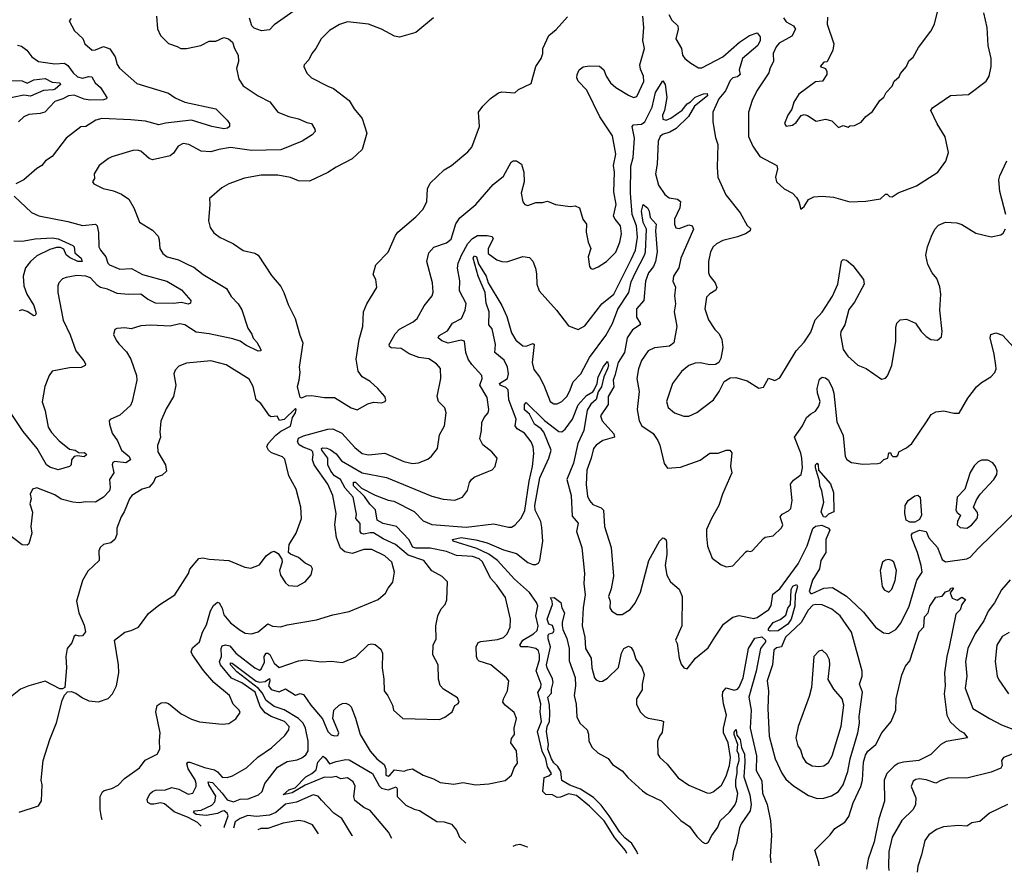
# Model space of a CAD drawing. Extents: x 1245432 to 1420865, y 606325 to 671314.
# Tile 198 of 256: x 1355539 to 1361596, y 610468 to 615713. Entities that reach past the tile are written whole.
import ezdxf

# ---------------------------------------------------------------- set-up
doc = ezdxf.new("R2010")
doc.units = 0

msp = doc.modelspace()

# ---------------------------------------------------------------- linework, layer by layer
at = {"layer": '0CON20XD'}
for points in [[(1357247.3, 615782.7), (1357105, 615681.4), (1357075, 615650.8), (1357025.8, 615644.2), (1356981.7, 615661.7), (1356966.2, 615675), (1356952, 615722)], [(1356380.8, 615735), (1356385.8, 615655.8), (1356406, 615615), (1356455, 615566.7), (1356507.3, 615547.3), (1356530, 615535), (1356565, 615536.2), (1356652.5, 615555), (1356705, 615581.2), (1356745, 615580), (1356795, 615603.8), (1356822.5, 615595), (1356848.8, 615575), (1356860, 615535), (1356882, 615495), (1356884.2, 615455), (1356872.7, 615412.7), (1356887, 615347), (1356914, 615305), (1357005.8, 615245), (1357077.9, 615207.9), (1357127.5, 615145), (1357195, 615116.4), (1357255, 615103.3), (1357305, 615080.6), (1357334.2, 615074.2), (1357355, 615040), (1357356.7, 615025), (1357337.5, 615005), (1357276.2, 614965), (1357145, 614912.7), (1356965, 614907.5), (1356835, 614926), (1356764.4, 614914.4), (1356715, 614900), (1356655, 614903.6), (1356580, 614945), (1356545, 614951.4), (1356514, 614935), (1356485, 614892), (1356465, 614875.7), (1356355, 614851.1), (1356335, 614859.4), (1356283.3, 614905), (1356261.2, 614911.2), (1356235, 614908.6), (1356105, 614870), (1356085, 614858), (1356028.8, 614815), (1355996.2, 614765), (1356000, 614735), (1355987.5, 614715), (1355995, 614703.8), (1356053.3, 614675), (1356115, 614659.4), (1356165, 614638.9), (1356209.6, 614609.6), (1356241.9, 614555), (1356275, 614467.5), (1356355, 614417.5), (1356390.7, 614380.7), (1356397.7, 614357.7), (1356400, 614305), (1356419.2, 614275), (1356446, 614255), (1356515, 614234.6), (1356578, 614205), (1356610.5, 614190.5), (1356667.1, 614145), (1356810.2, 614060.2), (1356840, 614010), (1356881.9, 613965), (1356905, 613928), (1356942.5, 613815), (1356967.9, 613777.9), (1356975, 613754.7), (1356998.6, 613728.6), (1357021.8, 613685), (1357021.4, 613675), (1357005, 613673.9), (1356930.5, 613710.5), (1356895, 613735.4), (1356849.3, 613749.3), (1356705, 613780), (1356625, 613790), (1356555, 613835.4), (1356525, 613841.8), (1356465, 613826.8), (1356346.3, 613833.7), (1356285, 613830), (1356225, 613812), (1356185, 613818), (1356136.7, 613813.3), (1356123.9, 613806.1), (1356116.4, 613776.4), (1356131.7, 613741.7), (1356149.7, 613719.7), (1356195, 613670), (1356222.5, 613625), (1356256.9, 613525), (1356258.5, 613495), (1356231.3, 613365), (1356220.5, 613339.5), (1356155, 613279.5), (1356095.8, 613254.2), (1356090, 613245), (1356090.8, 613225), (1356108.3, 613168.3), (1356141.2, 613121.2), (1356165.4, 613065), (1356212.2, 613025), (1356220, 613005), (1356192.6, 612987.4), (1356125, 612995.7), (1356111.2, 612988.8), (1356108.2, 612975), (1356118.2, 612925), (1356090.7, 612885), (1356096.2, 612835), (1356092.2, 612815), (1356054.4, 612775), (1356005, 612745.5), (1355945, 612747.1), (1355905, 612740.6), (1355865, 612745.7), (1355795, 612764.2), (1355755, 612789.2), (1355645, 612832), (1355617.5, 612825), (1355603.8, 612795), (1355610, 612765), (1355601.4, 612735), (1355616.8, 612683.2), (1355607.8, 612595), (1355614.2, 612555), (1355595, 612487.5), (1355585, 612480), (1355555, 612483.3), (1355458.8, 612555)], [(1355855, 615720), (1355844.1, 615705.9), (1355876.2, 615645), (1355926.6, 615596.6), (1355939.2, 615565), (1355984.5, 615524.5), (1356005, 615526.9), (1356055, 615547.5), (1356093.7, 615533.7), (1356125.5, 615485), (1356138, 615438), (1356152.9, 615415), (1356259.8, 615319.8), (1356455, 615260.6), (1356495, 615232.9), (1356555, 615204.6), (1356744.5, 615164.5), (1356815.7, 615095.7), (1356830, 615075), (1356828.8, 615055), (1356816.7, 615045), (1356795, 615040.9), (1356720, 615055), (1356595.3, 615095.3), (1356435, 615076.7), (1356395, 615065.3), (1356311.8, 615088.2), (1356222.2, 615097.8), (1356045, 615104.3), (1356007.5, 615095), (1355945, 615056.7), (1355915, 615053.3), (1355825, 614984), (1355739.3, 614870.7), (1355698, 614845), (1355675, 614815.7), (1355645, 614797.1), (1355565, 614727.5), (1355515, 614703.3)], [(1356046.2, 610791.4), (1356042.1, 610805), (1356034.5, 610855), (1356034.6, 610935), (1356047.5, 610962.5), (1356058.3, 610971.7), (1356105, 610983.8), (1356145, 611004), (1356184.4, 611045.6), (1356275, 611110), (1356311.7, 611158.3), (1356385, 611193.8), (1356400, 611225), (1356398.8, 611278.8), (1356402.7, 611325), (1356376.2, 611455), (1356385.4, 611494.6), (1356409.8, 611510.2), (1356435, 611512.7), (1356455, 611506.2), (1356532, 611442), (1356595, 611409.1), (1356645, 611394.2), (1356785, 611380), (1356825, 611383.8), (1356867.7, 611412.3), (1356895, 611450), (1356888.8, 611465), (1356853, 611503), (1356829.2, 611555), (1356733.5, 611635), (1356669.4, 611709.4), (1356601.9, 611805), (1356594.3, 611825), (1356602.3, 611847.7), (1356645.8, 611885), (1356664.4, 611945), (1356688.8, 611991.2), (1356713, 612077), (1356731.2, 612108.8), (1356755, 612128.8), (1356765, 612126), (1356785, 612092), (1356795, 612052.5), (1356835, 612003.5), (1356895, 611956.4), (1356925, 611939.4), (1356965.6, 611934.4), (1357005, 611947.1), (1357065, 611995.8), (1357095, 611982.5), (1357145, 611977.8), (1357185, 611990), (1357365, 612020.8), (1357465, 612050.8), (1357565, 612071.4), (1357744.1, 612145.9), (1357788.8, 612185), (1357805, 612216.7), (1357835, 612252.5), (1357844.4, 612315), (1357828.5, 612375), (1357785.6, 612415), (1357705, 612454.1), (1357655, 612454), (1357585, 612429.1), (1357539.5, 612439.5), (1357512.7, 612462.7), (1357487.4, 612527.4), (1357477.8, 612605), (1357486, 612675), (1357466.2, 612786.2), (1357434.6, 612855), (1357349.8, 612975), (1357339.7, 613005), (1357344.7, 613035.3), (1357341.2, 613055), (1357331.3, 613065), (1357282.4, 613082.4), (1357258.1, 613098.1), (1357247.8, 613115), (1357255, 613137.6), (1357285, 613153.5), (1357435, 613193.8), (1357465, 613196.7), (1357520.3, 613170.3), (1357600.1, 613080.1), (1357646.2, 613045), (1357685, 613036.5), (1357784.4, 613045.6), (1357901.2, 612995), (1357955, 612982.5), (1357992.4, 612987.6), (1358050.2, 613009.8), (1358072.3, 613027.7), (1358108.6, 613075), (1358121.1, 613158.9), (1358151.8, 613215), (1358162.9, 613295), (1358154.3, 613324.3), (1358116, 613365), (1358107.5, 613395), (1358129.2, 613505), (1358127.9, 613567.9), (1358103.8, 613595), (1358055, 613625.8), (1357995, 613634.6), (1357935, 613658.2), (1357885, 613690.7), (1357823.6, 613693.6), (1357813.3, 613703.3), (1357812.1, 613715), (1357848.7, 613781.3), (1357875, 613808.9), (1357958.8, 613855), (1357983.8, 613875), (1358027.5, 613952.5), (1358075.7, 614015), (1358083.2, 614036.8), (1358079.1, 614095), (1358044.5, 614225), (1358055, 614278.8), (1358087.3, 614312.7), (1358165, 614340.8), (1358192.5, 614362.5), (1358222.1, 614457.9), (1358246.1, 614493.9), (1358345.7, 614575), (1358451.3, 614698.7), (1358515, 614749.4), (1358563, 614837), (1358575, 614844.3), (1358595, 614844.4), (1358625.6, 614825), (1358640, 614775), (1358641.8, 614715), (1358623.5, 614645), (1358635, 614592.5), (1358646.7, 614575), (1358665, 614570.8), (1358715, 614587.5), (1358755, 614589.2), (1358785, 614597.5), (1358835.8, 614575.8), (1358925, 614564), (1358955, 614568), (1358983.3, 614555), (1359003.8, 614485), (1359025.8, 614455), (1359024.2, 614405), (1359036, 614345), (1359052, 614305), (1359036, 614255), (1359044.3, 614194.3), (1359051.4, 614181.4), (1359065, 614178), (1359097.6, 614192.4), (1359148, 614225), (1359206.6, 614283.4), (1359230, 614345), (1359241.1, 614395), (1359235.6, 614445), (1359201.9, 614485), (1359192.7, 614505), (1359208.5, 614575), (1359193.8, 614653.8), (1359198.5, 614775), (1359191.4, 614815), (1359206.7, 614885), (1359185, 614998.8), (1359107.3, 615115), (1359028.7, 615278.7), (1358974.3, 615335), (1358966.9, 615355), (1358968.1, 615375), (1358980, 615405), (1359005, 615423.8), (1359045, 615430), (1359105, 615427.9), (1359131.9, 615405), (1359146, 615365), (1359174, 615325), (1359206.4, 615296.4), (1359285, 615248), (1359315, 615234), (1359335, 615241.2), (1359377.8, 615332.2), (1359377.3, 615365), (1359358.7, 615408.7), (1359354.7, 615434.7), (1359382.5, 615535), (1359371.8, 615585), (1359377.5, 615665), (1359373.2, 615735)], [(1358085, 615723.8), (1357975, 615634.3), (1357876.1, 615606.1), (1357845, 615611.4), (1357765, 615654.4), (1357685, 615685.6), (1357555, 615700), (1357506.4, 615683.6), (1357445, 615645.8), (1357394.2, 615595), (1357360.8, 615535), (1357335.6, 615504.4), (1357318, 615465), (1357288.8, 615435), (1357286.2, 615425), (1357305, 615383.8), (1357334.2, 615355), (1357435, 615304), (1357468.6, 615288.6), (1357566, 615216), (1357597.5, 615165), (1357646.2, 615105), (1357674.3, 615015), (1357645.3, 614914.7), (1357585, 614857.1), (1357485, 614806), (1357435, 614772), (1357321.2, 614718.8), (1357255, 614722), (1357205, 614741.4), (1357126.8, 614756.8), (1357025, 614755.7), (1356922.6, 614737.4), (1356825, 614703.1), (1356781.4, 614678.6), (1356706.1, 614613.9), (1356709.2, 614575), (1356700, 614475), (1356710, 614435), (1356732.6, 614402.6), (1356772.4, 614372.4), (1356799.7, 614359.7), (1356853.3, 614335), (1356913.2, 614293.2), (1356985, 614275.6), (1357005, 614264.3), (1357088.7, 614138.7), (1357145, 614072.5), (1357164.4, 614035), (1357190.6, 613960.6), (1357233.1, 613875), (1357261.7, 613771.7), (1357281.4, 613725), (1357258.8, 613575), (1357262, 613545), (1357256.1, 613493.9), (1357246.7, 613455), (1357261.7, 613391.7), (1357275, 613387.5), (1357301.7, 613398.3), (1357335, 613400), (1357415, 613388.8), (1357475, 613388), (1357577.5, 613325), (1357615, 613313.3), (1357680, 613350), (1357715, 613359.2), (1357765, 613355.8), (1357786.2, 613365), (1357792, 613375), (1357786, 613395), (1357741.4, 613445), (1357695, 613487.5), (1357645.9, 613515.9), (1357621.7, 613551.7), (1357609.2, 613625), (1357628.2, 613745), (1357649.4, 613825), (1357654.4, 613915.6), (1357674.2, 613965), (1357735.8, 614065), (1357728.8, 614115), (1357713.3, 614145), (1357730, 614205), (1357806.6, 614283.4), (1357850, 614385), (1357865, 614406.2), (1357975, 614500), (1358021.9, 614548.1), (1358044.3, 614595), (1358047, 614673), (1358063.5, 614706.5), (1358150.9, 614789.1), (1358196.2, 614815), (1358295, 614899.2), (1358321.2, 614928.8), (1358367.5, 615055), (1358362, 615145), (1358388.9, 615181.1), (1358435, 615228), (1358485, 615263.3), (1358505, 615270), (1358585, 615263.3), (1358606.4, 615283.6), (1358685, 615320), (1358713.3, 615425), (1358746.7, 615475), (1358756.7, 615505), (1358757.5, 615535), (1358793.3, 615615), (1358838.3, 615651.7), (1358909.5, 615730.5)], [(1359532.5, 615745), (1359550.6, 615710.6), (1359586.7, 615675), (1359590, 615655), (1359574.4, 615595), (1359610, 615535), (1359616.7, 615495), (1359630, 615475), (1359667.5, 615445), (1359715, 615416.2), (1359735, 615416), (1359865, 615485.3), (1359966.1, 615573.9), (1360028.9, 615615), (1360075, 615632.5), (1360095, 615607.5), (1360094.5, 615585), (1360080.7, 615555), (1359985.3, 615475), (1359964.7, 615405), (1359971.9, 615375), (1359955, 615362), (1359925.4, 615354.6), (1359910.2, 615339.8), (1359881.2, 615275), (1359840.8, 615225), (1359802, 615145), (1359802.5, 615085), (1359818.9, 614988.9), (1359834.4, 614945), (1359828.6, 614805), (1359834.3, 614744.3), (1359882.9, 614635), (1359970.9, 614525), (1360015, 614447.5), (1360035, 614427.5), (1360032.5, 614415), (1360003.8, 614396.2), (1359955, 614376.4), (1359865, 614353.9), (1359825, 614334.5), (1359805.5, 614315), (1359789.5, 614285), (1359775.5, 614225.5), (1359775.5, 614155), (1359784.5, 614135), (1359818.1, 614095), (1359828, 614065), (1359821.2, 614048.8), (1359785, 614026.5), (1359764.4, 614005.6), (1359753.1, 613935), (1359776.6, 613866.6), (1359815, 613807.5), (1359841.2, 613781.2), (1359858.8, 613745), (1359864.1, 613695.9), (1359852.3, 613627.7), (1359840, 613605), (1359818.3, 613591.7), (1359785, 613590), (1359725, 613601.9), (1359695, 613599.4), (1359655, 613586.5), (1359610.6, 613549.4), (1359555.6, 613475), (1359518.2, 613365), (1359527.3, 613327.3), (1359568, 613295), (1359625, 613274), (1359655, 613273.8), (1359704.3, 613295.7), (1359806, 613375), (1359842, 613425), (1359872.7, 613487.3), (1359909.5, 613510.5), (1359945, 613512), (1360015, 613492), (1360085, 613446.7), (1360115, 613452.5), (1360145, 613507.5), (1360185, 613492.5), (1360215, 613510), (1360316, 613675), (1360365, 613728.8), (1360405, 613790), (1360432.9, 613867.1), (1360475, 613914.2), (1360538.1, 614011.9), (1360572.5, 614085), (1360595, 614227.5), (1360605, 614236.7), (1360625, 614233.8), (1360665, 614200), (1360691.4, 614165), (1360729.4, 614115), (1360734.4, 614085.6), (1360674.2, 613975), (1360639.1, 613930.9), (1360615.3, 613834.7), (1360590.4, 613795), (1360587.5, 613775), (1360604.2, 613685), (1360633.4, 613643.4), (1360695, 613586.7), (1360746.1, 613566.1), (1360840.7, 613500.7), (1360865, 613506.7), (1360878.3, 613521.7), (1360903.9, 613586.1), (1360929.4, 613735), (1360929.7, 613820.3), (1360935.8, 613845), (1360955, 613867.1), (1360995, 613871.4), (1361050, 613845), (1361084, 613795), (1361115, 613764), (1361145, 613746), (1361185, 613741.2), (1361208.8, 613761.2), (1361214.2, 613795), (1361198.6, 613925), (1361206.2, 614025), (1361200.2, 614070.2), (1361180.3, 614120.3), (1361153.1, 614155), (1361125, 614206.7), (1361113.3, 614265), (1361123.7, 614316.3), (1361148.3, 614381.7), (1361169.2, 614425), (1361191.2, 614448.8), (1361235, 614468.1), (1361304.2, 614464.2), (1361335, 614453.8), (1361420.5, 614400.5), (1361515, 614376.2), (1361575, 614388.8), (1361589.4, 614400.6), (1361602.9, 614427.1)], [(1360237.7, 615725), (1360255, 615700), (1360299.4, 615675), (1360311.8, 615655), (1360288.2, 615611.8), (1360211.7, 615568.3), (1360191.9, 615545), (1360174.2, 615505), (1360175.7, 615455), (1360155, 615416.7), (1360148.1, 615385), (1360074.3, 615275), (1360044.7, 615215.3), (1360022.1, 615145), (1360021.8, 614995), (1360048.9, 614935), (1360092.1, 614872.1), (1360196.7, 614815), (1360200.8, 614795), (1360188.9, 614745), (1360195.6, 614715), (1360242.7, 614672.7), (1360292, 614645), (1360318.3, 614618.3), (1360331.4, 614595), (1360345, 614547.5), (1360365, 614563.3), (1360392.3, 614607.7), (1360425, 614622.2), (1360475, 614627.1), (1360545, 614621.9), (1360645, 614592.2), (1360745, 614595.8), (1360835, 614611.2), (1360865, 614640), (1360875, 614640), (1360890, 614625), (1360905.9, 614624.1), (1360942.3, 614647.7), (1361055, 614690), (1361186.2, 614775), (1361237, 614843), (1361252, 614895), (1361231.7, 614991.7), (1361183.2, 615073.2), (1361143.3, 615155), (1361155, 615170), (1361265, 615246.2), (1361375, 615252.5), (1361485, 615334), (1361503.1, 615365), (1361514.4, 615425), (1361514.4, 615475), (1361496.2, 615555), (1361491.5, 615665), (1361469.1, 615755)], [(1360507.6, 615727.6), (1360505.6, 615685), (1360546.5, 615565), (1360541.9, 615525), (1360507, 615453), (1360485, 615452.5), (1360463.8, 615425), (1360495, 615412.5), (1360504, 615395), (1360504, 615375), (1360477.5, 615335), (1360435, 615330), (1360331.4, 615255), (1360301.4, 615205), (1360287.9, 615162.1), (1360263.6, 615126.4), (1360244.3, 615075), (1360255, 615058.8), (1360292.5, 615065), (1360315, 615081.2), (1360346.1, 615123.9), (1360365, 615130), (1360385, 615124), (1360437.7, 615087.7), (1360495, 615100), (1360535, 615090), (1360575, 615050)], [(1360575, 615050), (1360605, 615062.5), (1360635, 615052.5), (1360645, 615060), (1360675, 615062.5), (1360715, 615082.5), (1360743.6, 615116.4), (1360785, 615147.5), (1360830, 615215), (1360853.9, 615236.1), (1360870, 615265), (1360905.8, 615304.2), (1360917.5, 615335), (1360948.3, 615361.7), (1360957.7, 615382.3), (1360993.8, 615425), (1361009.3, 615460.7), (1361035, 615482), (1361068.2, 615541.8), (1361145, 615641.4), (1361166, 615685), (1361185, 615761.2)], [(1355524.5, 615555.5), (1355549.4, 615549.4), (1355582.5, 615525), (1355613.6, 615483.6), (1355655, 615456.5), (1355755, 615441.2), (1355815, 615445.5), (1355835, 615430.5), (1355868.2, 615385), (1355895, 615361.4), (1355925, 615353.3), (1355965, 615363.5), (1355981.9, 615361.9), (1356003.2, 615325), (1356035.9, 615295.9), (1356075.5, 615235), (1356072.5, 615225), (1356055, 615219.1), (1355971.7, 615218.3), (1355935, 615224.3), (1355875, 615249.4), (1355839.4, 615245), (1355805, 615225.8), (1355755, 615209.1), (1355694.2, 615145), (1355665, 615135.4), (1355595, 615130.5), (1355564, 615116), (1355532.5, 615085)], [(1355475, 615338.4), (1355555, 615336.9), (1355585, 615323.3), (1355625, 615342.8), (1355695, 615350.5), (1355739.1, 615329.1), (1355786.2, 615325), (1355790, 615315), (1355757.1, 615285), (1355745, 615281.1), (1355685, 615277.3), (1355605, 615243.4), (1355565, 615248.9), (1355445, 615224.3)], [(1356655.7, 610752.1), (1356631.9, 610775), (1356575, 610805.1), (1356489.4, 610839.4), (1356428.8, 610888.8), (1356405, 610894.7), (1356365, 610886), (1356345, 610888), (1356327.6, 610897.6), (1356324, 610915), (1356340, 610950), (1356355, 610965.9), (1356375, 610972.3), (1356435, 610974.3), (1356475, 610988.8), (1356518.3, 610978.3), (1356575, 610949.1), (1356605, 610954.4), (1356624.5, 610995), (1356624.6, 611015), (1356617.4, 611037.4), (1356575.3, 611105.3), (1356566.9, 611135), (1356573.3, 611145), (1356585, 611145.6), (1356675, 611111.9), (1356738.3, 611098.3), (1356756.4, 611086.4), (1356785, 611052.7), (1356815, 611051.8), (1356848.1, 611061.9), (1356935, 611110), (1357002.9, 611177.1), (1357087.2, 611232.7), (1357170.6, 611309.4), (1357195, 611343.3), (1357196.7, 611365), (1357168.9, 611395), (1357085, 611426), (1357048.9, 611448.9), (1357017.4, 611487.4), (1356986.7, 611575), (1356905, 611632.7), (1356841.6, 611661.6), (1356773.6, 611745), (1356767.8, 611765), (1356780.3, 611795), (1356777.8, 611845), (1356785, 611862), (1356805, 611868.1), (1356831.6, 611861.6), (1356867.6, 611815), (1356985.5, 611725), (1357015, 611712), (1357025, 611717.3), (1357045, 611760), (1357041.8, 611795), (1357055, 611815.3), (1357065, 611816.5), (1357078, 611808), (1357104.3, 611755), (1357135, 611727.7), (1357255, 611768.8), (1357295, 611774.5), (1357395, 611763.5), (1357455, 611767.3), (1357525, 611757.8), (1357606.9, 611793.1), (1357685, 611870), (1357705, 611874.3), (1357725, 611870), (1357760.5, 611840.5), (1357770, 611815), (1357768.9, 611725), (1357780, 611655), (1357781.2, 611585), (1357803.9, 611553.9), (1357832, 611495), (1357838.8, 611465), (1357895, 611414.2), (1358121.3, 611408.7), (1358155, 611422.9), (1358198.8, 611455), (1358216.7, 611493.3), (1358235, 611503.3), (1358242, 611515), (1358231.7, 611541.7), (1358146.7, 611595), (1358125, 611616.7), (1358114.4, 611655), (1358112.9, 611745), (1358080, 611805), (1358082.9, 611865), (1358100, 611905), (1358099.5, 611985), (1358111.9, 612045), (1358131.2, 612088.8), (1358156.2, 612115), (1358165.9, 612144.1), (1358170, 612255), (1358138, 612288), (1358075, 612323.1), (1358025.2, 612385.2), (1357929, 612419), (1357851.1, 612485), (1357775, 612519), (1357715.6, 612555.6), (1357695, 612557), (1357655, 612547.5), (1357641.1, 612551.1), (1357633.4, 612565), (1357633.8, 612613.8), (1357607.1, 612645), (1357611.4, 612671.4), (1357589.7, 612775), (1357540.7, 612830.7), (1357513.4, 612885), (1357475, 612907.8), (1357453.6, 612935), (1357435.5, 612975), (1357433.9, 613015), (1357398.4, 613065), (1357394.7, 613075.3), (1357400.9, 613079.1), (1357427.6, 613077.6), (1357448.8, 613068.8), (1357485, 613043.1), (1357519.3, 612999.3), (1357645, 612925.8), (1357795, 612896.4), (1358075, 612782.1), (1358145, 612762.9), (1358215, 612756.9), (1358263.8, 612775), (1358294.2, 612815.8), (1358305.8, 612865), (1358318, 612885), (1358335, 612898.6), (1358415, 612930.6), (1358445.5, 612944.5), (1358463.8, 612965), (1358476, 613015), (1358444, 613055), (1358387.2, 613097.2), (1358368.6, 613135), (1358379.4, 613185), (1358381.9, 613235), (1358395.7, 613265), (1358420.6, 613295), (1358424.5, 613315), (1358415, 613388.8), (1358369.4, 613465), (1358382.9, 613505), (1358381.4, 613525), (1358320.8, 613590.8), (1358297.8, 613625), (1358282.8, 613665), (1358274.4, 613735), (1358255, 613741.8), (1358175, 613723.9), (1358135, 613737.9), (1358113.3, 613755), (1358120.3, 613769.7), (1358171.6, 613798.4), (1358201.1, 613845), (1358256.5, 613875), (1358280.3, 613925), (1358286.4, 613966.4), (1358244.5, 614045), (1358245.5, 614105.5), (1358231.2, 614185), (1358235.7, 614215.7), (1358256.3, 614263.7), (1358295, 614335.5), (1358325, 614366.5), (1358355, 614384.5), (1358415, 614385.4), (1358445, 614378.6), (1358451.4, 614365), (1358421.1, 614305), (1358421.8, 614275), (1358475, 614235.7), (1358505, 614225.7), (1358535, 614224), (1358635, 614256.2), (1358675, 614250), (1358695, 614226.7), (1358711.4, 614185), (1358718.7, 614148.7), (1358720, 614085), (1358734.4, 614045), (1358842, 613925), (1358915, 613830), (1358975, 613806), (1359015, 613829.2), (1359119.4, 613965), (1359193.3, 614025), (1359301.4, 614238.6), (1359327.2, 614295), (1359340.5, 614375), (1359332.6, 614445), (1359306.4, 614515), (1359296.2, 614645), (1359298.6, 614811.4), (1359312.3, 614865), (1359321, 614985), (1359306.7, 615055), (1359315, 615065.5), (1359365, 615069.3), (1359385, 615083.5), (1359429.5, 615175), (1359450.4, 615265), (1359495, 615336.2), (1359510, 615315), (1359520, 615235), (1359506.6, 615155), (1359492.9, 615125), (1359495, 615100), (1359515, 615094.8), (1359545, 615106.7), (1359615, 615156), (1359645, 615194.8), (1359665, 615207.7), (1359695, 615236.8), (1359745, 615256.8), (1359768.3, 615258.3), (1359770.7, 615245), (1359689.2, 615180.8), (1359653, 615117), (1359576.7, 615043.3), (1359539, 615021), (1359492.9, 615007.1), (1359478.4, 614995), (1359467.3, 614965), (1359460.5, 614825), (1359449.4, 614765), (1359467.7, 614695), (1359508.5, 614638.5), (1359535, 614616.7), (1359585, 614607.8), (1359603.5, 614593.5), (1359599.5, 614555), (1359567.5, 614485), (1359567.5, 614455), (1359575, 614432.5), (1359595, 614428), (1359655, 614450.8), (1359675, 614443.8), (1359684, 614425), (1359605.5, 614245), (1359593.8, 614186.2), (1359561.9, 614135), (1359557.1, 614105), (1359573, 614067), (1359568, 614015), (1359573.8, 613965), (1359564.3, 613915.7), (1359581.9, 613825), (1359562.9, 613725), (1359536, 613704), (1359445, 613693.3), (1359404.3, 613675.7), (1359365, 613616.9), (1359345.4, 613565), (1359336.2, 613505), (1359348.9, 613425), (1359337.9, 613315), (1359349.5, 613245), (1359365.6, 613215), (1359435, 613168.1), (1359465, 613124), (1359477.8, 613095), (1359503.1, 612983.1), (1359525, 612953.8), (1359605, 612960.8), (1359725, 613003.5), (1359785, 613046.9), (1359835, 613045.7), (1359885, 613065.6), (1359906.7, 613065), (1359919.1, 613049.1), (1359912.2, 612965), (1359919.2, 612925), (1359861.4, 612795), (1359840.8, 612725), (1359794.2, 612645), (1359764.3, 612575.7), (1359763.8, 612535), (1359770, 612475), (1359799.5, 612399.5), (1359855, 612358.8), (1359886.4, 612346.4), (1359925, 612353.8), (1360005, 612440), (1360015, 612446), (1360035, 612441.2), (1360045, 612446.2), (1360115, 612521.2), (1360125, 612528.8), (1360175, 612536.7), (1360225, 612587.5), (1360233.3, 612605), (1360217.5, 612655), (1360228.9, 612671.1), (1360269.3, 612690.7), (1360283.7, 612706.3), (1360291.5, 612755), (1360281.4, 612855), (1360299.3, 612880.7), (1360345.6, 612915), (1360355.5, 612955), (1360350.9, 613015), (1360345, 613046.2), (1360306.2, 613145), (1360355, 613213.8), (1360380, 613265), (1360405, 613288), (1360435, 613304.2), (1360455, 613335.8), (1360463.2, 613365), (1360445.8, 613415), (1360444.8, 613445), (1360459.2, 613500.8), (1360475, 613514.5), (1360495, 613510), (1360513.5, 613495), (1360539.1, 613445), (1360547.8, 613415), (1360565, 613240), (1360604.5, 613154.5), (1360616, 613025), (1360626.8, 613006.8), (1360655, 612989.2), (1360725, 612979.2), (1360818.3, 612981.7), (1360833.8, 612986.2), (1360855, 613007.5), (1360880, 613015), (1360885, 613047.5), (1360898.3, 613048.3), (1360900, 613035), (1360910, 613025), (1360935, 613026.7), (1360943.3, 613035), (1360947.5, 613055), (1360995, 613078.8), (1361026.2, 613105), (1361118.3, 613238.3), (1361146.8, 613283.2), (1361175, 613300.8), (1361224.2, 613305.8), (1361285, 613291.9), (1361317.8, 613292.2), (1361370.9, 613385), (1361425.3, 613454.7), (1361455, 613481.8), (1361512.9, 613515), (1361536.9, 613543.1), (1361545.4, 613564.6), (1361544.5, 613585), (1361534.4, 613655), (1361508, 613755), (1361513.3, 613776.7), (1361543.6, 613786.4), (1361585, 613772.5), (1361655, 613696)], [(1361605.5, 614515), (1361568.6, 614655), (1361562.7, 614727.3), (1361567.5, 614752.5), (1361611.2, 614845)], [(1355505, 614626.7), (1355612.5, 614527.5), (1355656.4, 614506.4), (1355835, 614472), (1355925, 614447.7), (1356005.3, 614455.3), (1356015.5, 614445), (1356024.1, 614404.1), (1356025.5, 614315), (1356035, 614294.3), (1356068.8, 614255), (1356081.5, 614215), (1356090.8, 614205), (1356155, 614177.9), (1356226.8, 614183.2), (1356295, 614144.6), (1356445, 614104.6), (1356535, 614050.6), (1356591.2, 613985), (1356590.5, 613969.5), (1356575, 613962.9), (1356533.8, 613973.8), (1356485, 613967.7), (1356375, 613968.9), (1356325, 613993.8), (1356285, 614024.7), (1356208.1, 614021.9), (1356137.7, 614027.7), (1356080, 614055), (1356035, 614066.4), (1356017.5, 614077.5), (1355975, 614124.3), (1355946.2, 614135), (1355890.8, 614139.2), (1355825, 614127.5), (1355801.2, 614118.8), (1355778.8, 614095), (1355772.5, 614075), (1355772.9, 614035), (1355805.5, 613865), (1355848.9, 613775), (1355883.8, 613675), (1355934.4, 613615), (1355944.2, 613595), (1355941.2, 613585), (1355916.4, 613573.6), (1355845, 613570.4), (1355738.8, 613551.2), (1355721.2, 613525), (1355694.2, 613455.8), (1355677.7, 613362.3), (1355696.4, 613306.4), (1355715, 613206.7), (1355735, 613172.9), (1355781.9, 613121.9), (1355845, 613070.9), (1355879.4, 613065), (1355905, 613047.7), (1355935, 613050.6), (1355946.4, 613045), (1355950.4, 613035), (1355935, 613024.4), (1355895, 613030), (1355873.1, 613025), (1355858.5, 613005), (1355856.5, 612973.5), (1355845, 612964.2), (1355775, 612944.6), (1355725, 612959.4), (1355704.4, 612975), (1355645.9, 613075), (1355559.5, 613179.5), (1355465, 613320)], [(1356797.9, 610742.9), (1356797.7, 610745), (1356821.8, 610815), (1356815, 610832.4), (1356797.2, 610845), (1356785, 610844.9), (1356755, 610829.5), (1356685, 610817.1), (1356625, 610824), (1356607.6, 610835), (1356613.6, 610846.4), (1356655, 610849.6), (1356719.9, 610880.1), (1356738.6, 610901.4), (1356745.7, 610935.7), (1356702.4, 611005), (1356698.9, 611025), (1356725, 611019.4), (1356785.4, 610955.4), (1356815, 610914.3), (1356855, 610901), (1356895, 610916.9), (1356945, 610920.2), (1357007.5, 610945), (1357030.8, 610965), (1357047.5, 611015), (1357125.7, 611115), (1357185, 611150), (1357245, 611160.4), (1357275, 611172.2), (1357299.1, 611190.9), (1357314.3, 611215), (1357313.4, 611275), (1357296.3, 611355), (1357283.3, 611385), (1357254.5, 611415), (1357165, 611468), (1357105, 611487.5), (1357055, 611524.8), (1357030.9, 611570.9), (1357008.6, 611598.6), (1356875, 611701.1), (1356835.7, 611745), (1356835, 611755.6), (1356845, 611754.3), (1356994.4, 611644.4), (1357015, 611637.9), (1357049.1, 611640.9), (1357075, 611659.4), (1357077.5, 611645), (1357069.8, 611615), (1357085, 611593.4), (1357135, 611579), (1357175, 611596.9), (1357235, 611558.5), (1357265, 611566.9), (1357285, 611562.1), (1357329.6, 611495), (1357402.7, 611412.7), (1357435, 611334.3), (1357455, 611314.5), (1357475, 611306.7), (1357495, 611309.2), (1357503.1, 611325), (1357464.4, 611415), (1357471.4, 611465), (1357503.2, 611496.8), (1357525, 611506.2), (1357545, 611507.5), (1357565, 611497.5), (1357578.8, 611485), (1357605.3, 611415.2), (1357633.5, 611315), (1357695, 611213.3), (1357736.7, 611165), (1357781.2, 611131.2), (1357790.9, 611105), (1357790.6, 611065), (1357805, 611059.1), (1357815, 611064.7), (1357845, 611098.5), (1357905, 611090.6), (1357925, 611097.5), (1357955, 611104.3), (1358021.2, 611065), (1358085, 611043.3), (1358125, 611020), (1358209.3, 611009.3), (1358265, 611019.4), (1358345, 611005.8), (1358425, 611012), (1358525, 611033.3), (1358564.1, 611065.9), (1358580.3, 611109.7), (1358601.7, 611138.3), (1358595.8, 611215.8), (1358560, 611265), (1358565, 611290), (1358583.8, 611315), (1358580.6, 611355), (1358594.4, 611415), (1358580.3, 611450.3), (1358525.7, 611495), (1358511.1, 611515), (1358514.4, 611535), (1358540.4, 611585), (1358547.5, 611645), (1358534.3, 611665), (1358436.2, 611745), (1358366.1, 611766.1), (1358355, 611776), (1358348.8, 611795), (1358346.4, 611855), (1358359.4, 611880.6), (1358375, 611887.7), (1358479.2, 611899.2), (1358515, 611911.5), (1358538.2, 611935), (1358556.9, 611975), (1358557.8, 612025), (1358527.4, 612157.4), (1358474.4, 612235), (1358435, 612276.9), (1358385, 612378.2), (1358365, 612395.3), (1358325, 612410.3), (1358225, 612416.2), (1358165, 612440.8), (1358065, 612461.9), (1357975, 612462.4), (1357958.4, 612468.4), (1357933.3, 612515), (1357857.1, 612595), (1357775.8, 612614.2), (1357738, 612635), (1357727.1, 612697.1), (1357692.8, 612732.8), (1357659.8, 612779.8), (1357592, 612845), (1357592.9, 612867.1), (1357605, 612867), (1357640.8, 612830.7), (1357725, 612788), (1357805, 612757.3), (1357840.5, 612750.5), (1357966.4, 612686.4), (1358021, 612631), (1358075, 612607.5), (1358285, 612590.2), (1358455, 612612.3), (1358545, 612590), (1358565, 612590.8), (1358585, 612604), (1358623.4, 612646.6), (1358646.7, 612693.3), (1358672.7, 612875), (1358694.1, 612964.1), (1358701.4, 613045), (1358697.5, 613085), (1358685, 613115.5), (1358645, 613169.6), (1358600, 613195), (1358587.6, 613215), (1358592.1, 613255), (1358548.8, 613375), (1358543.5, 613435), (1358529.7, 613449.7), (1358495.4, 613465), (1358490.8, 613475), (1358540.6, 613505), (1358545.7, 613535), (1358540, 613575), (1358519.1, 613619.1), (1358462, 613665), (1358466.2, 613715), (1358445, 613811.2), (1358424.6, 613835), (1358427.8, 613915), (1358408.6, 613968.6), (1358402.9, 614035), (1358358.7, 614135), (1358328.1, 614245), (1358335, 614261.1), (1358348.4, 614255), (1358360.9, 614210.9), (1358408.5, 614135), (1358421.6, 614095), (1358505.4, 613955.4), (1358536.6, 613886.6), (1358565, 613787.5), (1358591.6, 613741.6), (1358635, 613706.8), (1358655, 613705.4), (1358695, 613720), (1358703.8, 613715), (1358691.8, 613605), (1358701.4, 613561.4), (1358736, 613516), (1358763.6, 613465), (1358803.1, 613365), (1358825, 613350), (1358845, 613350.6), (1358875, 613364.4), (1358905, 613395.6), (1358922, 613425), (1358942.7, 613485), (1358990.9, 613535), (1359045, 613633.8), (1359145, 613769.6), (1359186.3, 613843.7), (1359218.3, 613931.7), (1359285.9, 614034.1), (1359300.4, 614099.6), (1359328.7, 614161.3), (1359383.2, 614265), (1359388.3, 614285), (1359394.2, 614424.2), (1359374.6, 614465), (1359363.2, 614535), (1359375, 614575.6), (1359401, 614555), (1359411, 614535), (1359417.7, 614495), (1359453.6, 614455), (1359450, 614415), (1359460.5, 614285), (1359450.8, 614225), (1359437.8, 614195), (1359406.2, 614155), (1359388.5, 614105), (1359378.8, 613985), (1359333.3, 613935), (1359332.8, 613882.8), (1359356.5, 613845), (1359355.6, 613835), (1359308.4, 613805), (1359275.7, 613755), (1359260.4, 613665), (1359221.2, 613605), (1359200.2, 613525), (1359190.2, 613495), (1359194.7, 613455), (1359159.2, 613395), (1359160, 613345), (1359111.1, 613275), (1359122.9, 613245), (1359194.4, 613165), (1359197.5, 613145), (1359126.9, 613125), (1359084.2, 613095), (1359068.6, 613075), (1359054.7, 613015), (1359027.6, 612942.4), (1359023.5, 612853.5), (1359032.1, 612782.1), (1359045, 612754.2), (1359065, 612730.6), (1359115, 612709.4), (1359129.4, 612695), (1359136.9, 612595), (1359178.5, 612465), (1359190.9, 612289.1), (1359177.9, 612212.1), (1359161.4, 612165), (1359170.8, 612135), (1359170, 612095), (1359182, 612075), (1359214.3, 612054.3), (1359245, 612054.4), (1359294.2, 612085), (1359325, 612122.5), (1359358.3, 612191.7), (1359408.8, 612385), (1359475, 612505.7), (1359495, 612525.8), (1359504.2, 612524.2), (1359515, 612513.3), (1359518.9, 612495), (1359520.4, 612425), (1359509.6, 612355), (1359520.4, 612295), (1359543.3, 612255), (1359595, 612210), (1359614.5, 612165), (1359611.2, 611985), (1359573.8, 611895), (1359583.3, 611875), (1359596.2, 611785), (1359608.8, 611748.8), (1359625, 611726.7), (1359645, 611720), (1359695.8, 611784.2), (1359775, 611848.8), (1359814.2, 611915), (1359868.6, 611995), (1359925, 612038.2), (1359965, 612047.5), (1360055, 612028.6), (1360075, 612036), (1360147.5, 612085), (1360161.5, 612108.5), (1360171.7, 612178.3), (1360215, 612212.1), (1360327.4, 612365), (1360383.4, 612476.6), (1360417.9, 612582.1), (1360433.7, 612596.3), (1360474.2, 612604.2), (1360515.1, 612585.1), (1360522.2, 612572.2), (1360498.7, 612515), (1360497.3, 612435), (1360467.1, 612385), (1360459.7, 612335), (1360416.8, 612265), (1360396.2, 612195), (1360405, 612183.3), (1360415, 612183.3), (1360485, 612215.8), (1360538.9, 612218.9), (1360625, 612165.7), (1360685, 612112.2), (1360729.1, 612069.1), (1360804.4, 611975), (1360851.8, 611941.8), (1360885, 611937.1), (1360929.2, 611960.8), (1360959.6, 612000.4), (1361011.1, 612105), (1361058.8, 612265), (1361090.4, 612315), (1361085.4, 612354.6), (1361061.7, 612435), (1361026.3, 612523.7), (1361025.4, 612544.6), (1361031.9, 612555), (1361075, 612571.9), (1361114.7, 612564.7), (1361130.7, 612525), (1361185.4, 612465), (1361213, 612393), (1361235, 612377.8), (1361365, 612396.4), (1361385, 612407.2), (1361435, 612459.2), (1361694.6, 612715)], [(1355502.9, 614352.9), (1355555, 614351), (1355635, 614364.3), (1355738.8, 614371.2), (1355775.2, 614365.2), (1355865, 614323.8), (1355873.1, 614315), (1355879, 614279), (1355916.2, 614245), (1355923.9, 614226.1), (1355896.7, 614225), (1355845, 614249.2), (1355825, 614266.2), (1355811, 614301), (1355790.5, 614310.5), (1355765, 614310.9), (1355725, 614299.9), (1355645, 614260.8), (1355605.4, 614225), (1355575, 614186.7), (1355560.4, 614135), (1355563.9, 614075), (1355583.1, 614025), (1355625.3, 613955), (1355641.1, 613905), (1355635, 613893.8), (1355625, 613892), (1355585, 613918.5), (1355555, 613927.5), (1355535, 613921.4)], [(1355535, 610838.8), (1355655, 610877.5), (1355673, 610907), (1355676.2, 611005), (1355670, 611035), (1355683.3, 611155), (1355724, 611285), (1355765, 611387.5), (1355800, 611525), (1355815, 611556.7), (1355832.5, 611577.5), (1355855, 611580.8), (1355885, 611570.8), (1355925, 611540.8), (1355965, 611523.1), (1356024.2, 611515.8), (1356082.7, 611537.3), (1356108.8, 611565), (1356134.1, 611615.9), (1356149.2, 611695), (1356147.5, 611745), (1356122.5, 611895), (1356185, 611944.2), (1356225, 611954.4), (1356270, 611975), (1356330.6, 612059.4), (1356395, 612110.8), (1356494, 612175), (1356578, 612305), (1356586.4, 612333.6), (1356641.7, 612398.3), (1356665, 612402.5), (1356705, 612393.8), (1356825, 612386.9), (1356924.3, 612344.3), (1356961.7, 612338.3), (1357015, 612358.8), (1357054.6, 612415.4), (1357085, 612437.5), (1357105, 612444), (1357128.3, 612428.3), (1357152.5, 612395), (1357153.8, 612375), (1357138.1, 612325), (1357143.5, 612295), (1357175, 612248), (1357193.1, 612233.1), (1357245, 612228.6), (1357295, 612254.2), (1357331.9, 612298.1), (1357341.1, 612335), (1357331.2, 612351.2), (1357295, 612369.4), (1357255, 612404.3), (1357204.1, 612424.1), (1357192.5, 612435), (1357197.5, 612485), (1357240.6, 612555), (1357271.5, 612645), (1357268.1, 612715), (1357239.2, 612825), (1357195, 612907.5), (1357169.6, 613009.6), (1357154.6, 613024.6), (1357088.5, 613048.5), (1357069.4, 613065), (1357060, 613085), (1357068.1, 613105), (1357113.8, 613156.2), (1357145, 613180.8), (1357205, 613212.5), (1357217.5, 613265), (1357236.2, 613295), (1357240, 613315), (1357235, 613320), (1357165.8, 613254.2), (1357137, 613247), (1357123.6, 613273.6), (1357085, 613269.2), (1357075, 613276), (1357022.5, 613352.5), (1356994.4, 613375), (1356975, 613456.7), (1356950.9, 613500.9), (1356809.8, 613589.8), (1356715, 613614.4), (1356565, 613599.2), (1356517.7, 613582.3), (1356495, 613557.5), (1356488, 613535), (1356500, 613465), (1356485.8, 613395.8), (1356440.7, 613319.3), (1356407.7, 613242.3), (1356400.8, 613175), (1356404.2, 613145), (1356387.2, 613092.8), (1356388.5, 613055), (1356435.5, 612975), (1356441.4, 612935), (1356415, 612910), (1356375, 612896.7), (1356362.3, 612867.7), (1356335, 612836.7), (1356292.5, 612825), (1356229.2, 612785), (1356215, 612766), (1356180.8, 612685), (1356162.9, 612655), (1356136, 612585), (1356135.7, 612545), (1356124.4, 612515.6), (1356100, 612495), (1356054.6, 612485.4), (1356034.2, 612465), (1356026, 612445), (1356027.5, 612385), (1355958.9, 612321.1), (1355925, 612263.3), (1355889.2, 612135), (1355902, 612065), (1355935, 611987.5), (1355943, 611947), (1355925, 611922.5), (1355905, 611920), (1355885, 611926.2), (1355875, 611920), (1355860, 611880), (1355830, 611845), (1355822.5, 611795), (1355826.9, 611725), (1355815.8, 611604.2), (1355803, 611597), (1355785, 611597.5), (1355695, 611643.1), (1355595, 611614.4), (1355544.6, 611595.4), (1355472.1, 611537.9)], [(1359274.7, 610583), (1359265, 610601.2), (1359200.1, 610680.1), (1359133.8, 610783.8), (1359045, 610875.3), (1358965, 610940.8), (1358915, 610950.4), (1358865, 610930), (1358845, 610927.8), (1358816.7, 610945), (1358775, 610945.8), (1358758, 610965), (1358765, 611050.9), (1358795, 611060.4), (1358811.1, 611075), (1358786, 611116), (1358774.8, 611165), (1358753.2, 611213.2), (1358725.2, 611335), (1358748.8, 611395), (1358740.5, 611455), (1358745.2, 611505.2), (1358725.9, 611574.1), (1358745.4, 611605), (1358747.8, 611625), (1358716.2, 611706.2), (1358737.1, 611775), (1358737.4, 611805), (1358729.7, 611829.8), (1358715, 611843.8), (1358665, 611854.4), (1358624.7, 611854.7), (1358615.6, 611865), (1358633.1, 611895), (1358700.4, 611935), (1358721.6, 611955), (1358727.4, 611985), (1358714.7, 612045), (1358726.1, 612106.1), (1358718.3, 612128.3), (1358675, 612188.4), (1358581.8, 612271.8), (1358477.4, 612385), (1358425, 612424.6), (1358350.1, 612460.1), (1358205, 612504), (1358201.1, 612515), (1358255, 612527.7), (1358344.1, 612514.1), (1358415, 612495.6), (1358515, 612452.2), (1358595, 612428.5), (1358665, 612374), (1358695, 612361.1), (1358715, 612361.2), (1358730.7, 612369.3), (1358738.4, 612385), (1358757, 612505), (1358750.8, 612589.2), (1358744.8, 612625), (1358709.1, 612695), (1358707.7, 612725), (1358738.2, 612895), (1358793.2, 613015), (1358808, 613065), (1358763.4, 613175), (1358746, 613196), (1358706.5, 613225), (1358675.5, 613285.5), (1358645, 613313.7), (1358645, 613345.8), (1358655, 613357.1), (1358768.2, 613248.2), (1358855, 613179.4), (1358875, 613178.1), (1358895.2, 613194.8), (1358940.3, 613255), (1358975, 613342.9), (1359025, 613401.2), (1359065, 613424), (1359073.8, 613435), (1359090.9, 613475), (1359098.3, 613515), (1359130.3, 613579.7), (1359155, 613610), (1359160.3, 613585), (1359155.9, 613565.9), (1359133.3, 613516.7), (1359118.7, 613455), (1359097.2, 613422.8), (1359085, 613376.8), (1359052.9, 613347), (1359029.5, 613310.5), (1359009.4, 613185), (1358971.5, 613105), (1358945.4, 612984.6), (1358904.6, 612885), (1358930.6, 612785), (1358937.8, 612657.8), (1358974.6, 612615), (1358963.4, 612563.4), (1358997.3, 612465), (1359013.4, 612305), (1359009.7, 612245), (1359016.7, 612175), (1359004.3, 612095), (1358998.3, 611985), (1359016.4, 611915), (1359020, 611845), (1359054.6, 611785), (1359058.8, 611725), (1359075.7, 611665), (1359085, 611652.5), (1359107.7, 611642.3), (1359125, 611644.2), (1359155, 611661.9), (1359222.9, 611727.1), (1359241.2, 611815), (1359255, 611844.4), (1359285, 611859.2), (1359300.5, 611850.5), (1359315.4, 611825.4), (1359328.3, 611778.3), (1359365.2, 611725.2), (1359380.8, 611685), (1359369.1, 611625), (1359368.9, 611591.1), (1359332.5, 611535), (1359332.4, 611502.4), (1359355.7, 611455), (1359385.4, 611425.4), (1359405, 611415.6), (1359485, 611402.5), (1359500, 611395), (1359491.7, 611328.3), (1359473.8, 611305), (1359462, 611275), (1359464, 611195), (1359476.2, 611175), (1359522.9, 611132.9), (1359589.2, 611049.2), (1359655, 611004.5), (1359765, 610955.8), (1359785, 610954.2), (1359805, 610962), (1359856.8, 611003.2), (1359885, 611059.2), (1359905.9, 611125), (1359911.9, 611175), (1359896.7, 611265), (1359868.8, 611325), (1359869.4, 611355), (1359887, 611435), (1359868.3, 611505), (1359861.9, 611555), (1359865, 611578), (1359885, 611602.9), (1359935, 611587.3), (1359955, 611594.4), (1359965, 611606.5), (1359989.9, 611665), (1360022, 611845), (1360061.6, 611908.4), (1360105, 611916.2), (1360127.5, 611895), (1360126, 611885), (1360096.4, 611845), (1360070.3, 611705), (1360023.6, 611545), (1360039, 611465), (1360032.7, 611355), (1360070.6, 611185), (1360070, 611095), (1360105, 611030.8), (1360107.8, 610955), (1360137.9, 610885), (1360157.8, 610785), (1360164.3, 610695), (1360155.8, 610565), (1360158.9, 610526)], [(1360495, 612653), (1360484.5, 612654.5), (1360468.7, 612685), (1360485.4, 612745), (1360474.1, 612815), (1360460.9, 612845), (1360458.1, 612875), (1360433.9, 612955), (1360434.8, 612975.2), (1360445, 612985.4), (1360451.5, 612975), (1360452.1, 612942.1), (1360527.7, 612857.7), (1360545.7, 612805), (1360547.2, 612685), (1360515, 612672), (1360495, 612653)], [(1361365, 612584.3), (1361395, 612602.5), (1361429.4, 612645), (1361434, 612665), (1361430.5, 612680.5), (1361407.5, 612715), (1361425, 612760), (1361447.1, 612795), (1361532.5, 612885), (1361550.8, 612915), (1361552, 612935), (1361541.2, 612965), (1361525, 612986.2), (1361495, 613003.8), (1361455, 613003.3), (1361435, 612993.3), (1361411.2, 612968.8), (1361385, 612927.5), (1361353.3, 612825), (1361306, 612775), (1361297.5, 612695), (1361305, 612681.2), (1361327.5, 612665), (1361308.6, 612625), (1361305.8, 612605), (1361325, 612588.6), (1361365, 612584.3)], [(1361015, 612620.9), (1360991.8, 612635), (1360984.6, 612675), (1360987.1, 612725), (1361004.6, 612755.4), (1361045, 612784), (1361065, 612788.8), (1361077.5, 612775), (1361086.9, 612665), (1361075, 612638.6), (1361045, 612622), (1361015, 612620.9)], [(1360885, 612192), (1360905, 612210), (1360925, 612263.8), (1360931.9, 612325), (1360916.7, 612375), (1360905, 612386.2), (1360885, 612391.2), (1360865, 612387.5), (1360847.5, 612375), (1360832.1, 612325), (1360844.4, 612225), (1360856.2, 612205), (1360885, 612192)], [(1361633, 612267), (1361579.2, 612205), (1361535.2, 612124.8), (1361496.9, 612075), (1361470.4, 612015), (1361416, 611936), (1361371.3, 611845), (1361357.3, 611765), (1361365.9, 611675), (1361355, 611601.2), (1361402.9, 611475), (1361505, 611414.5), (1361579.2, 611375), (1361675, 611337.1)], [(1360155, 611951.5), (1360144.8, 611955), (1360144.8, 611965), (1360174.7, 612005.3), (1360217.1, 612022.9), (1360251, 612049), (1360265, 612092.5), (1360280.2, 612115), (1360285, 612207.5), (1360295, 612228), (1360318.1, 612238.1), (1360322.8, 612225), (1360309.2, 612175), (1360307.5, 612105), (1360285.2, 612025), (1360265, 611994.1), (1360205, 611954), (1360155, 611951.5)], [(1360456.8, 610506.7), (1360455.9, 610525.9), (1360430, 610605), (1360525, 610698.6), (1360553.4, 610736.6), (1360615, 610776.2), (1360639.5, 610810.5), (1360666.8, 610895), (1360714.3, 610995), (1360723.8, 611035), (1360729.2, 611145), (1360741.6, 611188.4), (1360756.7, 611213.3), (1360805.2, 611254.8), (1360843.2, 611325), (1360900, 611395), (1360928.1, 611465), (1360930.9, 611535), (1360966.4, 611683.6), (1360988, 611735), (1361015, 611768.8), (1361073.1, 611946.9), (1361101.1, 611978.9), (1361105, 612038.5), (1361126.8, 612063.2), (1361137.6, 612105), (1361175, 612160.8), (1361213.8, 612166.2), (1361235, 612192.5), (1361258.8, 612201.2), (1361267.5, 612215), (1361277.5, 612217.5), (1361282.5, 612215), (1361262.3, 612187.7), (1361275, 612153.3), (1361305, 612142.5), (1361335, 612160), (1361357, 612147), (1361333.8, 612116.2), (1361325, 612082.5), (1361298.8, 612055), (1361257.7, 611855), (1361242.5, 611795), (1361228.2, 611695), (1361231.2, 611615), (1361226.5, 611565), (1361242.5, 611435), (1361263.2, 611393.2), (1361320.7, 611340.7), (1361346.7, 611325), (1361370, 611295), (1361237.6, 611272.4), (1361205, 611253.3), (1361145, 611192.2), (1361071.2, 611155), (1360975, 611146.2), (1360943.4, 611136.6), (1360918.8, 611121.2), (1360873.9, 611076.1), (1360856.9, 611035), (1360858.5, 610905), (1360823.9, 610796.1), (1360796.3, 610655), (1360759.2, 610549.2), (1360747.9, 610487.9)], [(1359341.5, 610578.7), (1359334.6, 610595), (1359305, 610644.6), (1359260.7, 610680.7), (1359231, 610715), (1359165.3, 610814.7), (1359115, 610881), (1359068.3, 610928.4), (1358989.2, 610979.2), (1358923, 611003), (1358873.5, 611033.5), (1358868.2, 611088.2), (1358849.7, 611119.7), (1358825, 611140.7), (1358810.4, 611165), (1358787.6, 611225), (1358791.2, 611255), (1358779.8, 611335), (1358784.7, 611365), (1358799.1, 611395), (1358800.7, 611445), (1358798.3, 611495), (1358787.1, 611545), (1358811.1, 611568.9), (1358810.6, 611595), (1358820.2, 611635), (1358817, 611657), (1358783.6, 611725), (1358779.8, 611745), (1358804.9, 611855), (1358789.4, 611905), (1358790.9, 611925), (1358795, 611935.8), (1358818.9, 611941.1), (1358826.5, 611955), (1358816.4, 611986.4), (1358795, 611994.3), (1358783.1, 612025), (1358816.2, 612115), (1358814.8, 612134.8), (1358803.9, 612156.1), (1358827.5, 612157.5), (1358867.6, 612127.6), (1358874, 612094), (1358890, 612065), (1358875.5, 612005), (1358876.4, 611986.4), (1358880.5, 611960.5), (1358905, 611906.2), (1358919.1, 611845), (1358918.9, 611768.9), (1358955.3, 611665.2), (1358958.1, 611615), (1358950, 611555), (1358963.1, 611503.1), (1358965.5, 611425), (1358984.6, 611384.6), (1359030, 611345), (1359038.5, 611318.5), (1359040.5, 611275), (1359060, 611235), (1359095, 611201.9), (1359158.8, 611168.8), (1359185, 611132), (1359245, 611092.5), (1359280.5, 611050.5), (1359369.6, 610969.6), (1359399.1, 610949.1), (1359485, 610907.5), (1359606.9, 610786.9), (1359660, 610750), (1359705, 610688.1), (1359738.1, 610655), (1359755, 610645.5), (1359765, 610646.7), (1359776.5, 610655), (1359796.4, 610695), (1359833.6, 610745), (1359847.8, 610785), (1359905, 610838.4), (1359938.2, 610881.8), (1359949.2, 610905), (1359956.8, 610953.2), (1359944.9, 610995), (1359944.4, 611035), (1359953, 611077), (1359951.6, 611115), (1359964.8, 611155), (1359962.9, 611192.9), (1359953.5, 611215), (1359957.1, 611255), (1359934.8, 611315), (1359935, 611330), (1359947, 611347), (1359951.5, 611311.5), (1359971.6, 611285), (1359979.7, 611235), (1359996.8, 611195), (1359999.8, 611145), (1359993.3, 611055), (1360030.8, 610945), (1360039.2, 610885), (1360032.8, 610845), (1359976.7, 610765), (1359967.8, 610742.2), (1359949.1, 610645), (1359930.7, 610595), (1359922.1, 610541.2)], [(1360445, 610922.2), (1360485, 610923.5), (1360532.4, 610937.6), (1360575, 610965.6), (1360604.7, 611005.3), (1360632.6, 611087.4), (1360647.2, 611165), (1360695.4, 611325), (1360705.4, 611385), (1360703, 611427), (1360723.5, 611575), (1360704.4, 611625), (1360722.2, 611675), (1360720.6, 611705), (1360655.3, 611945.3), (1360587.1, 612045), (1360535, 612087.5), (1360475, 612114), (1360436.1, 612116.1), (1360418.8, 612111.2), (1360389.6, 612080.4), (1360345.7, 612005), (1360279.6, 611940.4), (1360250.9, 611915), (1360225, 611855.7), (1360195, 611849.2), (1360179.2, 611835), (1360169.5, 611745), (1360137.8, 611645), (1360144.5, 611584.5), (1360142, 611475), (1360150, 611305), (1360186.7, 611166.7), (1360227.1, 611077.1), (1360251.8, 611041.8), (1360299.3, 610999.3), (1360391.1, 610941.1), (1360445, 610922.2)], [(1361626.5, 611943.5), (1361581.9, 611918.1), (1361550.8, 611865), (1361538.8, 611765), (1361551.2, 611675), (1361561.3, 611651.3), (1361620.8, 611565)], [(1360455, 611118.8), (1360485, 611122.5), (1360515, 611143.1), (1360536.9, 611185), (1360593, 611367), (1360608.2, 611495), (1360598.9, 611535), (1360548.2, 611595), (1360513.1, 611653.1), (1360522.9, 611745), (1360519.6, 611775), (1360505, 611807.8), (1360475, 611834.3), (1360455, 611827.5), (1360424.4, 611795), (1360409.4, 611605), (1360395, 611550), (1360327.8, 611365), (1360314.5, 611295), (1360325, 611246.7), (1360341.8, 611221.8), (1360356.2, 611175), (1360375.7, 611145), (1360415, 611123.8), (1360455, 611118.8)], [(1357827.7, 610676.4), (1357807.7, 610715), (1357695, 610847.1), (1357655, 610866.2), (1357600.3, 610910.3), (1357594.1, 610934.1), (1357603.3, 610996.7), (1357590.6, 611025), (1357555, 611048.1), (1357515, 611042.3), (1357485, 611056.2), (1357455, 611050.5), (1357415, 611053.2), (1357295, 611004.2), (1357215, 610957.2), (1357160, 610945), (1357194.7, 610975), (1357232.8, 610987.2), (1357300, 611055), (1357335.5, 611075), (1357361.8, 611098.2), (1357373.4, 611145), (1357405, 611181.9), (1357420.4, 611170.4), (1357445, 611135.5), (1357485, 611150.2), (1357545, 611161.4), (1357565, 611159.6), (1357708.8, 611075), (1357750.5, 611000.5), (1357765.5, 610985.5), (1357805, 610975.2), (1357855, 610993.3), (1357861.7, 610981.7), (1357860.3, 610935), (1357915, 610880), (1357965, 610855.6), (1357998.3, 610848.3), (1358105, 610779.5), (1358149.3, 610779.3), (1358195, 610764.4), (1358227, 610727), (1358243.9, 610683.9), (1358284.3, 610647)], [(1361645, 611195.1), (1361591.4, 611175), (1361578.1, 611155), (1361582.9, 611125), (1361575, 611108.8), (1361515, 611083.1), (1361365, 611046.9), (1361255, 611050), (1361205, 611031.9), (1361175, 611016.5), (1361115, 611036.5), (1361075, 611042.1), (1361051.3, 611038.7), (1361035, 611027.5), (1361023.6, 610995), (1361051.5, 610925), (1361050.5, 610885), (1361034.4, 610855), (1360965, 610785.6), (1360906.1, 610683.9), (1360886.2, 610596.2), (1360884, 610504), (1360886.2, 610479)], [(1357587.1, 610692), (1357585, 610693.3), (1357519.6, 610799.6), (1357471.8, 610831.9), (1357395, 610912.5), (1357375, 610935.5), (1357345, 610944.6), (1357241.6, 610898.4), (1357175, 610886.7), (1357114, 610836), (1357075, 610820.2), (1356995, 610810.2), (1356943, 610817), (1356895, 610799.1), (1356865, 610777.5), (1356853.5, 610739.3)], [(1361615.4, 610884.6), (1361505, 610831.4), (1361445, 610780.6), (1361397, 610773), (1361365, 610751.4), (1361315, 610756.7), (1361222.2, 610747.8), (1361178, 610732), (1361131.1, 610698.9), (1361106.6, 610663.4), (1361086.9, 610575), (1361063.8, 610506.2), (1361059.7, 610467.8)], [(1357376.9, 610705.5), (1357339.4, 610759.4), (1357291.2, 610781.2), (1357255.9, 610785.9), (1357158.9, 610771.1), (1357065, 610738.2), (1357023.1, 610736.9), (1357004, 610729.6)], [(1358573.7, 610628.3), (1358592.3, 610637.7), (1358615, 610641.2), (1358660, 610625), (1358661.1, 610622.6)]]:
    msp.add_lwpolyline(points, dxfattribs=at)

doc.saveas('drawing.dxf')
